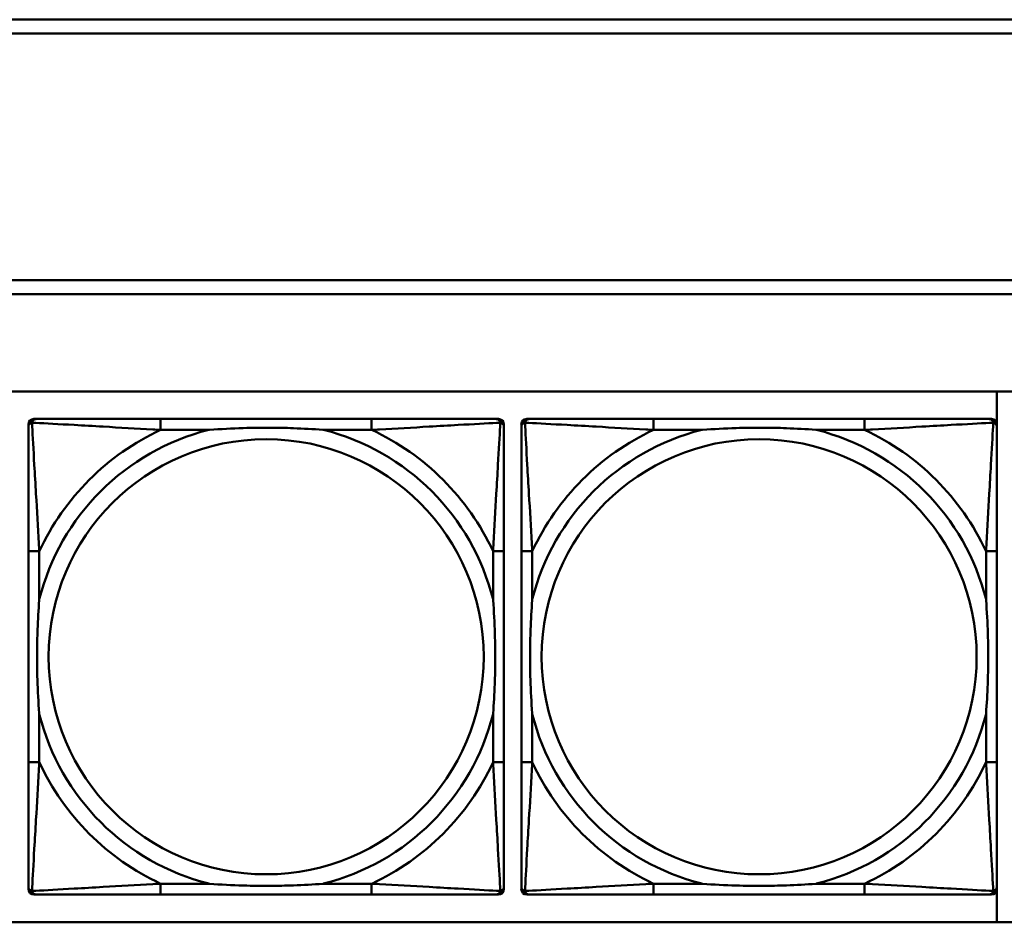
# Model space of a CAD drawing. Header units: inches. Extents: x 9.4 to 55.3, y 0.3 to 33.1.
# Tile 52 of 173: x 24.7 to 26.1, y 10.7 to 12. Entities that reach past the tile are written whole.
import ezdxf

# ---------------------------------------------------------------- set-up
doc = ezdxf.new("R2010")
doc.units = ezdxf.units.IN
doc.header["$MEASUREMENT"] = 0
doc.layers.add('Visible Edges(ANSI)', color=7, linetype='Continuous', lineweight=50)
doc.layers.add('Visible Tangent Edges(ANSI)', color=7, linetype='Continuous', lineweight=50)

msp = doc.modelspace()

# ---------------------------------------------------------------- linework, layer by layer
at = {"layer": 'Visible Edges(ANSI)'}
for p, q in [((23.6296, 12.001), (31.7766, 12.001)), ((31.7766, 11.981), (23.6296, 11.981)), ((23.6296, 11.6256), (31.7766, 11.6256)), ((31.7766, 11.6056), (23.6296, 11.6056)), ((14.6826, 11.4656), (31.7766, 11.4656)), ((26.0575, 11.4656), (26.0575, 11.4195)), ((24.6626, 10.7487), (24.6626, 11.418)), ((24.6704, 11.4259), (24.6744, 11.4259)), ((25.157, 11.4259), (24.8531, 11.4259)), ((25.3358, 11.4259), (25.3397, 11.4259)), ((25.3476, 11.418), (25.3476, 11.4141)), ((25.3726, 10.7487), (25.3726, 11.418)), ((25.3804, 11.4259), (25.3844, 11.4259)), ((25.867, 11.4259), (25.5631, 11.4259)), ((26.0458, 11.4259), (26.0497, 11.4259)), ((26.0576, 11.418), (26.0576, 11.4141)), ((24.6626, 11.2353), (24.6626, 10.9314)), ((25.3476, 10.9314), (25.3476, 11.2353)), ((25.3726, 11.2353), (25.3726, 10.9314)), ((26.0576, 10.9314), (26.0576, 11.2353)), ((25.3476, 10.7527), (25.3476, 10.7487)), ((26.0576, 10.7527), (26.0576, 10.7487)), ((25.3397, 10.7408), (24.6704, 10.7408)), ((24.8531, 10.7408), (25.157, 10.7408)), ((26.0497, 10.7408), (25.3804, 10.7408)), ((25.5631, 10.7408), (25.867, 10.7408)), ((26.0575, 10.7472), (26.0575, 10.701)), ((31.7766, 10.701), (14.6826, 10.701))]:
    msp.add_line(p, q, dxfattribs=at)
for centre, radius, start, end in [((24.6704, 11.418), 0.00787, 90, 180), ((24.6744, 11.4141), 0.0118, 90, 180), ((25.3358, 11.4141), 0.0118, 0, 90), ((25.3397, 11.418), 0.00787, 0, 90), ((25.3804, 11.418), 0.00787, 90, 180), ((25.3844, 11.4141), 0.0118, 90, 180), ((26.0458, 11.4141), 0.0118, 0, 90), ((26.0497, 11.418), 0.00787, 0, 90), ((24.6744, 10.7527), 0.0118, 180, 270), ((25.3358, 10.7527), 0.0118, 270, 360), ((25.3844, 10.7527), 0.0118, 180, 270), ((26.0458, 10.7527), 0.0118, 270, 360), ((24.6704, 10.7487), 0.00787, 180, 270), ((25.3397, 10.7487), 0.00787, 270, 0), ((25.3804, 10.7487), 0.00787, 180, 270), ((26.0497, 10.7487), 0.00787, 270, 0)]:
    msp.add_arc(centre, radius, start, end, dxfattribs=at)
for points, knots in [([(24.8531, 11.4259), (24.8495, 11.4259), (24.846, 11.4259), (24.8424, 11.4259), (24.8092, 11.4259), (24.7755, 11.4259), (24.7446, 11.4259), (24.7176, 11.4259), (24.6921, 11.4259), (24.6787, 11.4259), (24.677, 11.4259), (24.6756, 11.4259), (24.6744, 11.4259)], [0, 0, 0, 0, 0.0272471, 0.0272471, 0.0272471, 0.2790553, 0.2790553, 0.2790553, 0.4988354, 0.4988354, 0.4988354, 0.5252205, 0.5252205, 0.5252205, 0.5252205]), ([(25.3358, 11.4259), (25.3209, 11.4259), (25.2793, 11.4259), (25.2387, 11.4259), (25.2121, 11.4259), (25.1843, 11.4259), (25.157, 11.4259)], [-0.5252205, -0.5252205, -0.5252205, -0.5252205, -0.20743, -0.20743, -0.20743, 0, 0, 0, 0]), ([(25.5631, 11.4259), (25.5595, 11.4259), (25.556, 11.4259), (25.5524, 11.4259), (25.5192, 11.4259), (25.4855, 11.4259), (25.4546, 11.4259), (25.4276, 11.4259), (25.4021, 11.4259), (25.3887, 11.4259), (25.387, 11.4259), (25.3856, 11.4259), (25.3844, 11.4259)], [0, 0, 0, 0, 0.0272471, 0.0272471, 0.0272471, 0.2790553, 0.2790553, 0.2790553, 0.4988354, 0.4988354, 0.4988354, 0.5252205, 0.5252205, 0.5252205, 0.5252205]), ([(26.0458, 11.4259), (26.0309, 11.4259), (25.9893, 11.4259), (25.9487, 11.4259), (25.9221, 11.4259), (25.8943, 11.4259), (25.867, 11.4259)], [-0.5252205, -0.5252205, -0.5252205, -0.5252205, -0.20743, -0.20743, -0.20743, 0, 0, 0, 0]), ([(24.6626, 11.4141), (24.6626, 11.3992), (24.6626, 11.3576), (24.6626, 11.3169), (24.6626, 11.2904), (24.6626, 11.2625), (24.6626, 11.2353)], [-0.5252205, -0.5252205, -0.5252205, -0.5252205, -0.20743, -0.20743, -0.20743, 0, 0, 0, 0]), ([(24.9223, 11.4101), (24.9228, 11.4102), (24.9232, 11.4102), (24.9397, 11.4114), (24.9558, 11.4123), (24.9787, 11.413), (24.9854, 11.4132), (24.9946, 11.4133), (24.9971, 11.4133), (25.0012, 11.4133), (25.0028, 11.4133), (25.0059, 11.4133), (25.0074, 11.4133), (25.011, 11.4133), (25.013, 11.4133), (25.0192, 11.4132), (25.0233, 11.4132), (25.0331, 11.413), (25.0387, 11.4128), (25.0584, 11.4121), (25.0725, 11.4113), (25.087, 11.4102), (25.0874, 11.4102), (25.0878, 11.4101)], [-0.416114, -0.416114, -0.416114, -0.416114, -0.4127691, -0.4127691, -0.2896446, -0.2896446, -0.2388934, -0.2388934, -0.2201881, -0.2201881, -0.2080204, -0.2080204, -0.196499, -0.196499, -0.1809939, -0.1809939, -0.149741, -0.149741, -0.1073162, -0.1073162, 0, 0, 0.0033356, 0.0033356, 0.0033356, 0.0033356]), ([(25.3476, 11.2353), (25.3476, 11.2389), (25.3476, 11.2425), (25.3476, 11.2461), (25.3476, 11.2793), (25.3476, 11.313), (25.3476, 11.3439), (25.3476, 11.3708), (25.3476, 11.3964), (25.3476, 11.4098), (25.3476, 11.4114), (25.3476, 11.4128), (25.3476, 11.4141)], [0, 0, 0, 0, 0.0272471, 0.0272471, 0.0272471, 0.2790553, 0.2790553, 0.2790553, 0.4988354, 0.4988354, 0.4988354, 0.5252205, 0.5252205, 0.5252205, 0.5252205]), ([(25.3726, 11.4141), (25.3726, 11.3992), (25.3726, 11.3576), (25.3726, 11.3169), (25.3726, 11.2904), (25.3726, 11.2625), (25.3726, 11.2353)], [-0.5252205, -0.5252205, -0.5252205, -0.5252205, -0.20743, -0.20743, -0.20743, 0, 0, 0, 0]), ([(25.6323, 11.4101), (25.6328, 11.4102), (25.6332, 11.4102), (25.6497, 11.4114), (25.6658, 11.4123), (25.6887, 11.413), (25.6954, 11.4132), (25.7046, 11.4133), (25.7071, 11.4133), (25.7112, 11.4133), (25.7128, 11.4133), (25.7159, 11.4133), (25.7174, 11.4133), (25.721, 11.4133), (25.723, 11.4133), (25.7292, 11.4132), (25.7333, 11.4132), (25.7431, 11.413), (25.7487, 11.4128), (25.7684, 11.4121), (25.7825, 11.4113), (25.797, 11.4102), (25.7974, 11.4102), (25.7978, 11.4101)], [-0.416114, -0.416114, -0.416114, -0.416114, -0.4127691, -0.4127691, -0.2896446, -0.2896446, -0.2388934, -0.2388934, -0.2201881, -0.2201881, -0.2080204, -0.2080204, -0.196499, -0.196499, -0.1809939, -0.1809939, -0.149741, -0.149741, -0.1073162, -0.1073162, 0, 0, 0.0033356, 0.0033356, 0.0033356, 0.0033356]), ([(26.0576, 11.2353), (26.0576, 11.2389), (26.0576, 11.2425), (26.0576, 11.2461), (26.0576, 11.2793), (26.0576, 11.313), (26.0576, 11.3439), (26.0576, 11.3708), (26.0576, 11.3964), (26.0576, 11.4098), (26.0576, 11.4114), (26.0576, 11.4128), (26.0576, 11.4141)], [0, 0, 0, 0, 0.0272471, 0.0272471, 0.0272471, 0.2790553, 0.2790553, 0.2790553, 0.4988354, 0.4988354, 0.4988354, 0.5252205, 0.5252205, 0.5252205, 0.5252205]), ([(24.6783, 11.0006), (24.6783, 11.0011), (24.6783, 11.0015), (24.677, 11.018), (24.6761, 11.0341), (24.6754, 11.057), (24.6753, 11.0637), (24.6752, 11.0729), (24.6752, 11.0754), (24.6751, 11.0794), (24.6751, 11.081), (24.6751, 11.0842), (24.6751, 11.0857), (24.6752, 11.0893), (24.6752, 11.0913), (24.6752, 11.0975), (24.6753, 11.1016), (24.6755, 11.1114), (24.6757, 11.117), (24.6764, 11.1367), (24.6772, 11.1508), (24.6783, 11.1652), (24.6783, 11.1657), (24.6783, 11.1661)], [-0.416114, -0.416114, -0.416114, -0.416114, -0.4127691, -0.4127691, -0.2896446, -0.2896446, -0.2388934, -0.2388934, -0.2201881, -0.2201881, -0.2080204, -0.2080204, -0.196499, -0.196499, -0.1809939, -0.1809939, -0.149741, -0.149741, -0.1073162, -0.1073162, 0, 0, 0.0033356, 0.0033356, 0.0033356, 0.0033356]), ([(25.3319, 11.1661), (25.3319, 11.1657), (25.3319, 11.1652), (25.3332, 11.1487), (25.334, 11.1327), (25.3347, 11.1097), (25.3349, 11.103), (25.335, 11.0938), (25.335, 11.0914), (25.335, 11.0873), (25.335, 11.0857), (25.335, 11.0826), (25.335, 11.081), (25.335, 11.0775), (25.335, 11.0754), (25.3349, 11.0692), (25.3349, 11.0651), (25.3347, 11.0554), (25.3345, 11.0498), (25.3338, 11.03), (25.333, 11.016), (25.3319, 11.0015), (25.3319, 11.0011), (25.3319, 11.0006)], [-0.416114, -0.416114, -0.416114, -0.416114, -0.4127691, -0.4127691, -0.2896446, -0.2896446, -0.2388934, -0.2388934, -0.2201881, -0.2201881, -0.2080204, -0.2080204, -0.196499, -0.196499, -0.1809939, -0.1809939, -0.149741, -0.149741, -0.1073162, -0.1073162, 0, 0, 0.0033356, 0.0033356, 0.0033356, 0.0033356]), ([(25.3883, 11.0006), (25.3883, 11.0011), (25.3883, 11.0015), (25.387, 11.018), (25.3861, 11.0341), (25.3854, 11.057), (25.3853, 11.0637), (25.3852, 11.0729), (25.3852, 11.0754), (25.3851, 11.0794), (25.3851, 11.081), (25.3851, 11.0842), (25.3851, 11.0857), (25.3852, 11.0893), (25.3852, 11.0913), (25.3852, 11.0975), (25.3853, 11.1016), (25.3855, 11.1114), (25.3857, 11.117), (25.3864, 11.1367), (25.3872, 11.1508), (25.3883, 11.1652), (25.3883, 11.1657), (25.3883, 11.1661)], [-0.416114, -0.416114, -0.416114, -0.416114, -0.4127691, -0.4127691, -0.2896446, -0.2896446, -0.2388934, -0.2388934, -0.2201881, -0.2201881, -0.2080204, -0.2080204, -0.196499, -0.196499, -0.1809939, -0.1809939, -0.149741, -0.149741, -0.1073162, -0.1073162, 0, 0, 0.0033356, 0.0033356, 0.0033356, 0.0033356]), ([(26.0419, 11.1661), (26.0419, 11.1657), (26.0419, 11.1652), (26.0432, 11.1487), (26.044, 11.1327), (26.0447, 11.1097), (26.0449, 11.103), (26.045, 11.0938), (26.045, 11.0914), (26.045, 11.0873), (26.045, 11.0857), (26.045, 11.0826), (26.045, 11.081), (26.045, 11.0775), (26.045, 11.0754), (26.0449, 11.0692), (26.0449, 11.0651), (26.0447, 11.0554), (26.0445, 11.0498), (26.0438, 11.03), (26.043, 11.016), (26.0419, 11.0015), (26.0419, 11.0011), (26.0419, 11.0006)], [-0.416114, -0.416114, -0.416114, -0.416114, -0.4127691, -0.4127691, -0.2896446, -0.2896446, -0.2388934, -0.2388934, -0.2201881, -0.2201881, -0.2080204, -0.2080204, -0.196499, -0.196499, -0.1809939, -0.1809939, -0.149741, -0.149741, -0.1073162, -0.1073162, 0, 0, 0.0033356, 0.0033356, 0.0033356, 0.0033356]), ([(24.6626, 10.9314), (24.6626, 10.9042), (24.6626, 10.8763), (24.6626, 10.8498), (24.6626, 10.8091), (24.6626, 10.7675), (24.6626, 10.7527)], [3.9382945, 3.9382945, 3.9382945, 3.9382945, 4.1457245, 4.1457245, 4.1457245, 4.463515, 4.463515, 4.463515, 4.463515]), ([(25.3476, 10.7527), (25.3476, 10.7675), (25.3476, 10.8091), (25.3476, 10.8498), (25.3476, 10.8763), (25.3476, 10.9042), (25.3476, 10.9314)], [-0.5252205, -0.5252205, -0.5252205, -0.5252205, -0.20743, -0.20743, -0.20743, 0, 0, 0, 0]), ([(25.3726, 10.9314), (25.3726, 10.9042), (25.3726, 10.8763), (25.3726, 10.8498), (25.3726, 10.8091), (25.3726, 10.7675), (25.3726, 10.7527)], [3.9382945, 3.9382945, 3.9382945, 3.9382945, 4.1457245, 4.1457245, 4.1457245, 4.463515, 4.463515, 4.463515, 4.463515]), ([(26.0576, 10.7527), (26.0576, 10.7675), (26.0576, 10.8091), (26.0576, 10.8498), (26.0576, 10.8763), (26.0576, 10.9042), (26.0576, 10.9314)], [-0.5252205, -0.5252205, -0.5252205, -0.5252205, -0.20743, -0.20743, -0.20743, 0, 0, 0, 0]), ([(25.0878, 10.7566), (25.0874, 10.7566), (25.087, 10.7565), (25.0725, 10.7554), (25.0584, 10.7546), (25.0387, 10.7539), (25.0331, 10.7538), (25.0233, 10.7536), (25.0192, 10.7535), (25.013, 10.7534), (25.011, 10.7534), (25.0074, 10.7534), (25.0059, 10.7534), (25.0028, 10.7534), (25.0012, 10.7534), (24.9971, 10.7534), (24.9946, 10.7535), (24.9854, 10.7536), (24.9787, 10.7537), (24.9558, 10.7544), (24.9397, 10.7553), (24.9232, 10.7565), (24.9228, 10.7566), (24.9223, 10.7566)], [-0.4149464, -0.4149464, -0.4149464, -0.4149464, -0.41162, -0.41162, -0.3046026, -0.3046026, -0.2622958, -0.2622958, -0.23113, -0.23113, -0.215668, -0.215668, -0.2041787, -0.2041787, -0.1920448, -0.1920448, -0.1733916, -0.1733916, -0.1227817, -0.1227817, 0, 0, 0.0033356, 0.0033356, 0.0033356, 0.0033356]), ([(25.7978, 10.7566), (25.7974, 10.7566), (25.797, 10.7565), (25.7825, 10.7554), (25.7684, 10.7546), (25.7487, 10.7539), (25.7431, 10.7538), (25.7333, 10.7536), (25.7292, 10.7535), (25.723, 10.7534), (25.721, 10.7534), (25.7174, 10.7534), (25.7159, 10.7534), (25.7128, 10.7534), (25.7112, 10.7534), (25.7071, 10.7534), (25.7046, 10.7535), (25.6954, 10.7536), (25.6887, 10.7537), (25.6658, 10.7544), (25.6497, 10.7553), (25.6332, 10.7565), (25.6328, 10.7566), (25.6323, 10.7566)], [-0.4149464, -0.4149464, -0.4149464, -0.4149464, -0.41162, -0.41162, -0.3046026, -0.3046026, -0.2622958, -0.2622958, -0.23113, -0.23113, -0.215668, -0.215668, -0.2041787, -0.2041787, -0.1920448, -0.1920448, -0.1733916, -0.1733916, -0.1227817, -0.1227817, 0, 0, 0.0033356, 0.0033356, 0.0033356, 0.0033356]), ([(24.6744, 10.7408), (24.6893, 10.7408), (24.7309, 10.7408), (24.7715, 10.7408), (24.798, 10.7408), (24.8259, 10.7408), (24.8531, 10.7408)], [-0.5252205, -0.5252205, -0.5252205, -0.5252205, -0.20743, -0.20743, -0.20743, 0, 0, 0, 0]), ([(25.157, 10.7408), (25.1843, 10.7408), (25.2121, 10.7408), (25.2387, 10.7408), (25.2793, 10.7408), (25.3209, 10.7408), (25.3358, 10.7408)], [3.9382945, 3.9382945, 3.9382945, 3.9382945, 4.1457245, 4.1457245, 4.1457245, 4.463515, 4.463515, 4.463515, 4.463515]), ([(25.3844, 10.7408), (25.3993, 10.7408), (25.4409, 10.7408), (25.4815, 10.7408), (25.508, 10.7408), (25.5359, 10.7408), (25.5631, 10.7408)], [-0.5252205, -0.5252205, -0.5252205, -0.5252205, -0.20743, -0.20743, -0.20743, 0, 0, 0, 0]), ([(25.867, 10.7408), (25.8943, 10.7408), (25.9221, 10.7408), (25.9487, 10.7408), (25.9893, 10.7408), (26.0309, 10.7408), (26.0458, 10.7408)], [3.9382945, 3.9382945, 3.9382945, 3.9382945, 4.1457245, 4.1457245, 4.1457245, 4.463515, 4.463515, 4.463515, 4.463515])]:
    msp.add_open_spline(points, degree=3, knots=knots, dxfattribs=at)
at = {"layer": 'Visible Tangent Edges(ANSI)'}
for p, q in [((24.8531, 11.4259), (24.8531, 11.4101)), ((25.157, 11.4259), (25.157, 11.4101)), ((25.5631, 11.4259), (25.5631, 11.4101)), ((25.867, 11.4259), (25.867, 11.4101)), ((24.8531, 11.4101), (24.9223, 11.4101)), ((25.0878, 11.4101), (25.157, 11.4101)), ((25.5631, 11.4101), (25.6323, 11.4101)), ((25.7978, 11.4101), (25.867, 11.4101)), ((24.6783, 11.2353), (24.6626, 11.2353)), ((24.6783, 11.1661), (24.6783, 11.2353)), ((25.3476, 11.2353), (25.3319, 11.2353)), ((25.3319, 11.2353), (25.3319, 11.1661)), ((25.3883, 11.2353), (25.3726, 11.2353)), ((25.3883, 11.1661), (25.3883, 11.2353)), ((26.0576, 11.2353), (26.0419, 11.2353)), ((26.0419, 11.2353), (26.0419, 11.1661)), ((24.6783, 10.9314), (24.6783, 11.0006)), ((25.3319, 11.0006), (25.3319, 10.9314)), ((25.3883, 10.9314), (25.3883, 11.0006)), ((26.0419, 11.0006), (26.0419, 10.9314)), ((24.6783, 10.9314), (24.6626, 10.9314)), ((25.3476, 10.9314), (25.3319, 10.9314)), ((25.3883, 10.9314), (25.3726, 10.9314)), ((26.0576, 10.9314), (26.0419, 10.9314)), ((24.8531, 10.7566), (24.8531, 10.7408)), ((24.9223, 10.7566), (24.8531, 10.7566)), ((25.157, 10.7566), (25.0878, 10.7566)), ((25.157, 10.7566), (25.157, 10.7408)), ((25.5631, 10.7566), (25.5631, 10.7408)), ((25.6323, 10.7566), (25.5631, 10.7566)), ((25.867, 10.7566), (25.7978, 10.7566)), ((25.867, 10.7566), (25.867, 10.7408))]:
    msp.add_line(p, q, dxfattribs=at)
for centre in [(25.0051, 11.0834), (25.7151, 11.0834)]:
    msp.add_circle(centre, 0.3133, dxfattribs=at)
for centre, radius, start, end in [((25.0051, 11.0834), 0.3371, 104.2103, 165.7897), ((25.0051, 11.0834), 0.3604, 114.9407, 155.0593), ((25.0051, 11.0834), 0.3371, 14.2103, 75.7897), ((25.0051, 11.0834), 0.3604, 24.9407, 65.0593), ((25.7151, 11.0834), 0.3371, 104.2103, 165.7897), ((25.7151, 11.0834), 0.3604, 114.9407, 155.0593), ((25.7151, 11.0834), 0.3371, 14.2103, 75.7897), ((25.7151, 11.0834), 0.3604, 24.9407, 65.0593), ((25.0051, 11.0834), 0.3371, 194.2103, 255.7897), ((25.0051, 11.0834), 0.3371, 284.2103, 345.7897), ((25.7151, 11.0834), 0.3371, 194.2103, 255.7897), ((25.7151, 11.0834), 0.3371, 284.2103, 345.7897), ((25.0051, 11.0834), 0.3604, 204.9407, 245.0593), ((25.0051, 11.0834), 0.3604, 294.9407, 335.0593), ((25.7151, 11.0834), 0.3604, 204.9407, 245.0593), ((25.7151, 11.0834), 0.3604, 294.9407, 335.0593)]:
    msp.add_arc(centre, radius, start, end, dxfattribs=at)
for points, knots in [([(24.6626, 11.4141), (24.6626, 11.4147), (24.6626, 11.4152), (24.6629, 11.4162), (24.663, 11.4167), (24.6634, 11.4173), (24.6635, 11.4176), (24.6638, 11.4179), (24.6639, 11.4181), (24.6642, 11.4185), (24.6645, 11.4187), (24.6652, 11.4193), (24.6657, 11.4197), (24.6667, 11.4202), (24.6673, 11.4204), (24.6679, 11.4206)], [-0.02627331, -0.02627331, -0.02627331, -0.02627331, -0.02158775, -0.02158775, -0.01736415, -0.01736415, -0.0147244, -0.0147244, -0.01307456, -0.01307456, -0.00977487, -0.00977487, -0.00449537, -0.00449537, 0.00012419, 0.00012419, 0.00012419, 0.00012419]), ([(24.6679, 11.4206), (24.668, 11.4212), (24.6682, 11.4217), (24.6688, 11.4228), (24.6691, 11.4233), (24.6697, 11.424), (24.67, 11.4242), (24.6704, 11.4246), (24.6705, 11.4247), (24.6709, 11.4249), (24.6711, 11.4251), (24.6718, 11.4254), (24.6722, 11.4256), (24.6732, 11.4258), (24.6738, 11.4259), (24.6744, 11.4259)], [-0.00012419, -0.00012419, -0.00012419, -0.00012419, 0.00449537, 0.00449537, 0.00977487, 0.00977487, 0.01307456, 0.01307456, 0.0147244, 0.0147244, 0.01736415, 0.01736415, 0.02158775, 0.02158775, 0.02627331, 0.02627331, 0.02627331, 0.02627331]), ([(24.6783, 11.2353), (24.6781, 11.2391), (24.6779, 11.2428), (24.6764, 11.2702), (24.675, 11.2944), (24.6727, 11.3322), (24.6719, 11.3463), (24.6699, 11.3815), (24.6689, 11.4016), (24.668, 11.4171), (24.6679, 11.4189), (24.6679, 11.4206)], [0, 0, 0, 0, 0.0278591, 0.0278591, 0.201273, 0.201273, 0.3066357, 0.3066357, 0.475216, 0.475216, 0.5007189, 0.5007189, 0.5007189, 0.5007189]), ([(24.6679, 11.4206), (24.6696, 11.4205), (24.6714, 11.4204), (24.6868, 11.4196), (24.7069, 11.4185), (24.7422, 11.4165), (24.7562, 11.4157), (24.7941, 11.4135), (24.8182, 11.4121), (24.8456, 11.4105), (24.8494, 11.4103), (24.8531, 11.4101)], [-0.5007189, -0.5007189, -0.5007189, -0.5007189, -0.475216, -0.475216, -0.3066357, -0.3066357, -0.201273, -0.201273, -0.0278591, -0.0278591, 0, 0, 0, 0]), ([(25.157, 11.4101), (25.1608, 11.4103), (25.1646, 11.4105), (25.1919, 11.4121), (25.2161, 11.4135), (25.2539, 11.4157), (25.268, 11.4165), (25.3032, 11.4185), (25.3234, 11.4196), (25.3388, 11.4204), (25.3406, 11.4205), (25.3423, 11.4206)], [0, 0, 0, 0, 0.0278591, 0.0278591, 0.201273, 0.201273, 0.3066357, 0.3066357, 0.475216, 0.475216, 0.5007189, 0.5007189, 0.5007189, 0.5007189]), ([(25.3423, 11.4206), (25.3422, 11.4189), (25.3421, 11.4171), (25.3413, 11.4016), (25.3402, 11.3815), (25.3382, 11.3463), (25.3374, 11.3322), (25.3352, 11.2944), (25.3338, 11.2702), (25.3323, 11.2428), (25.3321, 11.2391), (25.3319, 11.2353)], [-0.5007189, -0.5007189, -0.5007189, -0.5007189, -0.475216, -0.475216, -0.3066357, -0.3066357, -0.201273, -0.201273, -0.0278591, -0.0278591, 0, 0, 0, 0]), ([(25.3358, 11.4259), (25.3364, 11.4259), (25.337, 11.4258), (25.3379, 11.4256), (25.3384, 11.4254), (25.339, 11.4251), (25.3393, 11.4249), (25.3397, 11.4247), (25.3398, 11.4246), (25.3402, 11.4242), (25.3404, 11.424), (25.3411, 11.4233), (25.3414, 11.4228), (25.3419, 11.4217), (25.3421, 11.4212), (25.3423, 11.4206)], [-0.02627331, -0.02627331, -0.02627331, -0.02627331, -0.02158775, -0.02158775, -0.01736415, -0.01736415, -0.0147244, -0.0147244, -0.01307456, -0.01307456, -0.00977487, -0.00977487, -0.00449537, -0.00449537, 0.00012419, 0.00012419, 0.00012419, 0.00012419]), ([(25.3423, 11.4206), (25.3429, 11.4204), (25.3434, 11.4202), (25.3445, 11.4197), (25.345, 11.4193), (25.3457, 11.4187), (25.3459, 11.4185), (25.3463, 11.4181), (25.3464, 11.4179), (25.3466, 11.4176), (25.3468, 11.4173), (25.3471, 11.4167), (25.3473, 11.4162), (25.3475, 11.4152), (25.3476, 11.4147), (25.3476, 11.4141)], [-0.00012419, -0.00012419, -0.00012419, -0.00012419, 0.00449537, 0.00449537, 0.00977487, 0.00977487, 0.01307456, 0.01307456, 0.0147244, 0.0147244, 0.01736415, 0.01736415, 0.02158775, 0.02158775, 0.02627331, 0.02627331, 0.02627331, 0.02627331]), ([(25.3726, 11.4141), (25.3726, 11.4147), (25.3726, 11.4152), (25.3729, 11.4162), (25.373, 11.4167), (25.3734, 11.4173), (25.3735, 11.4176), (25.3738, 11.4179), (25.3739, 11.4181), (25.3742, 11.4185), (25.3745, 11.4187), (25.3752, 11.4193), (25.3757, 11.4197), (25.3767, 11.4202), (25.3773, 11.4204), (25.3779, 11.4206)], [-0.02627331, -0.02627331, -0.02627331, -0.02627331, -0.02158775, -0.02158775, -0.01736415, -0.01736415, -0.0147244, -0.0147244, -0.01307456, -0.01307456, -0.00977487, -0.00977487, -0.00449537, -0.00449537, 0.00012419, 0.00012419, 0.00012419, 0.00012419]), ([(25.3779, 11.4206), (25.378, 11.4212), (25.3782, 11.4217), (25.3788, 11.4228), (25.3791, 11.4233), (25.3797, 11.424), (25.38, 11.4242), (25.3804, 11.4246), (25.3805, 11.4247), (25.3809, 11.4249), (25.3811, 11.4251), (25.3818, 11.4254), (25.3822, 11.4256), (25.3832, 11.4258), (25.3838, 11.4259), (25.3844, 11.4259)], [-0.00012419, -0.00012419, -0.00012419, -0.00012419, 0.00449537, 0.00449537, 0.00977487, 0.00977487, 0.01307456, 0.01307456, 0.0147244, 0.0147244, 0.01736415, 0.01736415, 0.02158775, 0.02158775, 0.02627331, 0.02627331, 0.02627331, 0.02627331]), ([(25.3883, 11.2353), (25.3881, 11.2391), (25.3879, 11.2428), (25.3864, 11.2702), (25.385, 11.2944), (25.3827, 11.3322), (25.3819, 11.3463), (25.3799, 11.3815), (25.3789, 11.4016), (25.378, 11.4171), (25.3779, 11.4189), (25.3779, 11.4206)], [0, 0, 0, 0, 0.0278591, 0.0278591, 0.201273, 0.201273, 0.3066357, 0.3066357, 0.475216, 0.475216, 0.5007189, 0.5007189, 0.5007189, 0.5007189]), ([(25.3779, 11.4206), (25.3796, 11.4205), (25.3814, 11.4204), (25.3968, 11.4196), (25.4169, 11.4185), (25.4522, 11.4165), (25.4662, 11.4157), (25.5041, 11.4135), (25.5282, 11.4121), (25.5556, 11.4105), (25.5594, 11.4103), (25.5631, 11.4101)], [-0.5007189, -0.5007189, -0.5007189, -0.5007189, -0.475216, -0.475216, -0.3066357, -0.3066357, -0.201273, -0.201273, -0.0278591, -0.0278591, 0, 0, 0, 0]), ([(25.867, 11.4101), (25.8708, 11.4103), (25.8746, 11.4105), (25.9019, 11.4121), (25.9261, 11.4135), (25.9639, 11.4157), (25.978, 11.4165), (26.0132, 11.4185), (26.0334, 11.4196), (26.0488, 11.4204), (26.0506, 11.4205), (26.0523, 11.4206)], [0, 0, 0, 0, 0.0278591, 0.0278591, 0.201273, 0.201273, 0.3066357, 0.3066357, 0.475216, 0.475216, 0.5007189, 0.5007189, 0.5007189, 0.5007189]), ([(26.0523, 11.4206), (26.0522, 11.4189), (26.0521, 11.4171), (26.0513, 11.4016), (26.0502, 11.3815), (26.0482, 11.3463), (26.0474, 11.3322), (26.0452, 11.2944), (26.0438, 11.2702), (26.0423, 11.2428), (26.0421, 11.2391), (26.0419, 11.2353)], [-0.5007189, -0.5007189, -0.5007189, -0.5007189, -0.475216, -0.475216, -0.3066357, -0.3066357, -0.201273, -0.201273, -0.0278591, -0.0278591, 0, 0, 0, 0]), ([(26.0458, 11.4259), (26.0464, 11.4259), (26.047, 11.4258), (26.0479, 11.4256), (26.0484, 11.4254), (26.049, 11.4251), (26.0493, 11.4249), (26.0497, 11.4247), (26.0498, 11.4246), (26.0502, 11.4242), (26.0504, 11.424), (26.0511, 11.4233), (26.0514, 11.4228), (26.0519, 11.4217), (26.0521, 11.4212), (26.0523, 11.4206)], [-0.02627331, -0.02627331, -0.02627331, -0.02627331, -0.02158775, -0.02158775, -0.01736415, -0.01736415, -0.0147244, -0.0147244, -0.01307456, -0.01307456, -0.00977487, -0.00977487, -0.00449537, -0.00449537, 0.00012419, 0.00012419, 0.00012419, 0.00012419]), ([(26.0523, 11.4206), (26.0529, 11.4204), (26.0534, 11.4202), (26.0545, 11.4197), (26.055, 11.4193), (26.0557, 11.4187), (26.0559, 11.4185), (26.0563, 11.4181), (26.0564, 11.4179), (26.0566, 11.4176), (26.0568, 11.4173), (26.0571, 11.4167), (26.0573, 11.4162), (26.0575, 11.4152), (26.0576, 11.4147), (26.0576, 11.4141)], [-0.00012419, -0.00012419, -0.00012419, -0.00012419, 0.00449537, 0.00449537, 0.00977487, 0.00977487, 0.01307456, 0.01307456, 0.0147244, 0.0147244, 0.01736415, 0.01736415, 0.02158775, 0.02158775, 0.02627331, 0.02627331, 0.02627331, 0.02627331]), ([(24.6679, 10.7461), (24.6679, 10.7478), (24.668, 10.7497), (24.6689, 10.7651), (24.6699, 10.7852), (24.6719, 10.8204), (24.6727, 10.8345), (24.675, 10.8723), (24.6764, 10.8965), (24.6779, 10.9239), (24.6781, 10.9277), (24.6783, 10.9314)], [-4.4390134, -4.4390134, -4.4390134, -4.4390134, -4.4135105, -4.4135105, -4.2449302, -4.2449302, -4.1395675, -4.1395675, -3.9661536, -3.9661536, -3.9382945, -3.9382945, -3.9382945, -3.9382945]), ([(25.3319, 10.9314), (25.3321, 10.9277), (25.3323, 10.9239), (25.3338, 10.8965), (25.3352, 10.8723), (25.3374, 10.8345), (25.3382, 10.8204), (25.3402, 10.7852), (25.3413, 10.7651), (25.3421, 10.7497), (25.3422, 10.7478), (25.3423, 10.7461)], [0, 0, 0, 0, 0.0278591, 0.0278591, 0.201273, 0.201273, 0.3066357, 0.3066357, 0.475216, 0.475216, 0.5007189, 0.5007189, 0.5007189, 0.5007189]), ([(25.3779, 10.7461), (25.3779, 10.7478), (25.378, 10.7497), (25.3789, 10.7651), (25.3799, 10.7852), (25.3819, 10.8204), (25.3827, 10.8345), (25.385, 10.8723), (25.3864, 10.8965), (25.3879, 10.9239), (25.3881, 10.9277), (25.3883, 10.9314)], [-4.4390134, -4.4390134, -4.4390134, -4.4390134, -4.4135105, -4.4135105, -4.2449302, -4.2449302, -4.1395675, -4.1395675, -3.9661536, -3.9661536, -3.9382945, -3.9382945, -3.9382945, -3.9382945]), ([(26.0419, 10.9314), (26.0421, 10.9277), (26.0423, 10.9239), (26.0438, 10.8965), (26.0452, 10.8723), (26.0474, 10.8345), (26.0482, 10.8204), (26.0502, 10.7852), (26.0513, 10.7651), (26.0521, 10.7497), (26.0522, 10.7478), (26.0523, 10.7461)], [0, 0, 0, 0, 0.0278591, 0.0278591, 0.201273, 0.201273, 0.3066357, 0.3066357, 0.475216, 0.475216, 0.5007189, 0.5007189, 0.5007189, 0.5007189]), ([(24.6679, 10.7461), (24.6673, 10.7463), (24.6667, 10.7465), (24.6657, 10.7471), (24.6652, 10.7474), (24.6645, 10.748), (24.6642, 10.7483), (24.6639, 10.7487), (24.6638, 10.7488), (24.6635, 10.7492), (24.6634, 10.7494), (24.663, 10.7501), (24.6629, 10.7505), (24.6626, 10.7515), (24.6626, 10.752), (24.6626, 10.7527)], [-0.00012419, -0.00012419, -0.00012419, -0.00012419, 0.00449537, 0.00449537, 0.00977487, 0.00977487, 0.01307456, 0.01307456, 0.0147244, 0.0147244, 0.01736415, 0.01736415, 0.02158775, 0.02158775, 0.02627331, 0.02627331, 0.02627331, 0.02627331]), ([(24.8531, 10.7566), (24.8494, 10.7564), (24.8456, 10.7562), (24.8182, 10.7547), (24.7941, 10.7532), (24.7562, 10.751), (24.7422, 10.7502), (24.7069, 10.7482), (24.6868, 10.7471), (24.6714, 10.7463), (24.6696, 10.7462), (24.6679, 10.7461)], [0, 0, 0, 0, 0.0278591, 0.0278591, 0.201273, 0.201273, 0.3066357, 0.3066357, 0.475216, 0.475216, 0.5007189, 0.5007189, 0.5007189, 0.5007189]), ([(25.3423, 10.7461), (25.3406, 10.7462), (25.3388, 10.7463), (25.3234, 10.7471), (25.3032, 10.7482), (25.268, 10.7502), (25.2539, 10.751), (25.2161, 10.7532), (25.1919, 10.7547), (25.1646, 10.7562), (25.1608, 10.7564), (25.157, 10.7566)], [-4.4390134, -4.4390134, -4.4390134, -4.4390134, -4.4135105, -4.4135105, -4.2449302, -4.2449302, -4.1395675, -4.1395675, -3.9661536, -3.9661536, -3.9382945, -3.9382945, -3.9382945, -3.9382945]), ([(25.3476, 10.7527), (25.3476, 10.752), (25.3475, 10.7515), (25.3473, 10.7505), (25.3471, 10.7501), (25.3468, 10.7494), (25.3466, 10.7492), (25.3464, 10.7488), (25.3463, 10.7487), (25.3459, 10.7483), (25.3457, 10.748), (25.345, 10.7474), (25.3445, 10.7471), (25.3434, 10.7465), (25.3429, 10.7463), (25.3423, 10.7461)], [-0.02627331, -0.02627331, -0.02627331, -0.02627331, -0.02158775, -0.02158775, -0.01736415, -0.01736415, -0.0147244, -0.0147244, -0.01307456, -0.01307456, -0.00977487, -0.00977487, -0.00449537, -0.00449537, 0.00012419, 0.00012419, 0.00012419, 0.00012419]), ([(25.3779, 10.7461), (25.3773, 10.7463), (25.3767, 10.7465), (25.3757, 10.7471), (25.3752, 10.7474), (25.3745, 10.748), (25.3742, 10.7483), (25.3739, 10.7487), (25.3738, 10.7488), (25.3735, 10.7492), (25.3734, 10.7494), (25.373, 10.7501), (25.3729, 10.7505), (25.3726, 10.7515), (25.3726, 10.752), (25.3726, 10.7527)], [-0.00012419, -0.00012419, -0.00012419, -0.00012419, 0.00449537, 0.00449537, 0.00977487, 0.00977487, 0.01307456, 0.01307456, 0.0147244, 0.0147244, 0.01736415, 0.01736415, 0.02158775, 0.02158775, 0.02627331, 0.02627331, 0.02627331, 0.02627331]), ([(25.5631, 10.7566), (25.5594, 10.7564), (25.5556, 10.7562), (25.5282, 10.7547), (25.5041, 10.7532), (25.4662, 10.751), (25.4522, 10.7502), (25.4169, 10.7482), (25.3968, 10.7471), (25.3814, 10.7463), (25.3796, 10.7462), (25.3779, 10.7461)], [0, 0, 0, 0, 0.0278591, 0.0278591, 0.201273, 0.201273, 0.3066357, 0.3066357, 0.475216, 0.475216, 0.5007189, 0.5007189, 0.5007189, 0.5007189]), ([(26.0523, 10.7461), (26.0506, 10.7462), (26.0488, 10.7463), (26.0334, 10.7471), (26.0132, 10.7482), (25.978, 10.7502), (25.9639, 10.751), (25.9261, 10.7532), (25.9019, 10.7547), (25.8746, 10.7562), (25.8708, 10.7564), (25.867, 10.7566)], [-4.4390134, -4.4390134, -4.4390134, -4.4390134, -4.4135105, -4.4135105, -4.2449302, -4.2449302, -4.1395675, -4.1395675, -3.9661536, -3.9661536, -3.9382945, -3.9382945, -3.9382945, -3.9382945]), ([(26.0576, 10.7527), (26.0576, 10.752), (26.0575, 10.7515), (26.0573, 10.7505), (26.0571, 10.7501), (26.0568, 10.7494), (26.0566, 10.7492), (26.0564, 10.7488), (26.0563, 10.7487), (26.0559, 10.7483), (26.0557, 10.748), (26.055, 10.7474), (26.0545, 10.7471), (26.0534, 10.7465), (26.0529, 10.7463), (26.0523, 10.7461)], [-0.02627331, -0.02627331, -0.02627331, -0.02627331, -0.02158775, -0.02158775, -0.01736415, -0.01736415, -0.0147244, -0.0147244, -0.01307456, -0.01307456, -0.00977487, -0.00977487, -0.00449537, -0.00449537, 0.00012419, 0.00012419, 0.00012419, 0.00012419]), ([(24.6744, 10.7408), (24.6738, 10.7408), (24.6732, 10.7409), (24.6722, 10.7412), (24.6718, 10.7413), (24.6711, 10.7417), (24.6709, 10.7418), (24.6705, 10.7421), (24.6704, 10.7422), (24.67, 10.7425), (24.6697, 10.7428), (24.6691, 10.7435), (24.6688, 10.744), (24.6682, 10.745), (24.668, 10.7455), (24.6679, 10.7461)], [-0.02627331, -0.02627331, -0.02627331, -0.02627331, -0.02158775, -0.02158775, -0.01736415, -0.01736415, -0.0147244, -0.0147244, -0.01307456, -0.01307456, -0.00977487, -0.00977487, -0.00449537, -0.00449537, 0.00012419, 0.00012419, 0.00012419, 0.00012419]), ([(25.3423, 10.7461), (25.3421, 10.7455), (25.3419, 10.745), (25.3414, 10.744), (25.3411, 10.7435), (25.3404, 10.7428), (25.3402, 10.7425), (25.3398, 10.7422), (25.3397, 10.7421), (25.3393, 10.7418), (25.339, 10.7417), (25.3384, 10.7413), (25.3379, 10.7412), (25.337, 10.7409), (25.3364, 10.7408), (25.3358, 10.7408)], [-0.00012419, -0.00012419, -0.00012419, -0.00012419, 0.00449537, 0.00449537, 0.00977487, 0.00977487, 0.01307456, 0.01307456, 0.0147244, 0.0147244, 0.01736415, 0.01736415, 0.02158775, 0.02158775, 0.02627331, 0.02627331, 0.02627331, 0.02627331]), ([(25.3844, 10.7408), (25.3838, 10.7408), (25.3832, 10.7409), (25.3822, 10.7412), (25.3818, 10.7413), (25.3811, 10.7417), (25.3809, 10.7418), (25.3805, 10.7421), (25.3804, 10.7422), (25.38, 10.7425), (25.3797, 10.7428), (25.3791, 10.7435), (25.3788, 10.744), (25.3782, 10.745), (25.378, 10.7455), (25.3779, 10.7461)], [-0.02627331, -0.02627331, -0.02627331, -0.02627331, -0.02158775, -0.02158775, -0.01736415, -0.01736415, -0.0147244, -0.0147244, -0.01307456, -0.01307456, -0.00977487, -0.00977487, -0.00449537, -0.00449537, 0.00012419, 0.00012419, 0.00012419, 0.00012419]), ([(26.0523, 10.7461), (26.0521, 10.7455), (26.0519, 10.745), (26.0514, 10.744), (26.0511, 10.7435), (26.0504, 10.7428), (26.0502, 10.7425), (26.0498, 10.7422), (26.0497, 10.7421), (26.0493, 10.7418), (26.049, 10.7417), (26.0484, 10.7413), (26.0479, 10.7412), (26.047, 10.7409), (26.0464, 10.7408), (26.0458, 10.7408)], [-0.00012419, -0.00012419, -0.00012419, -0.00012419, 0.00449537, 0.00449537, 0.00977487, 0.00977487, 0.01307456, 0.01307456, 0.0147244, 0.0147244, 0.01736415, 0.01736415, 0.02158775, 0.02158775, 0.02627331, 0.02627331, 0.02627331, 0.02627331])]:
    msp.add_open_spline(points, degree=3, knots=knots, dxfattribs=at)

doc.saveas('drawing.dxf')
